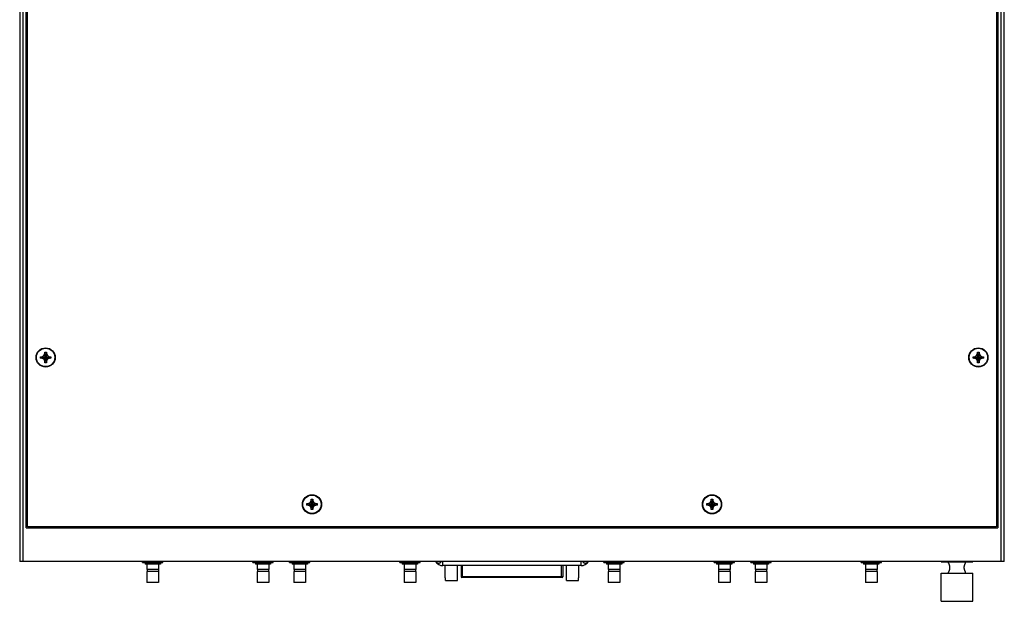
# Model space of a CAD drawing. Header units: inches. Extents: x 0 to 34, y 0 to 22.
# Tile 11 of 22: x 8 to 17, y 11.3 to 16.7. Entities that reach past the tile are written whole.
import ezdxf

# ---------------------------------------------------------------- set-up
doc = ezdxf.new("R2010")
doc.units = ezdxf.units.IN
doc.header["$LTSCALE"] = 1.87
doc.header["$MEASUREMENT"] = 0
doc.layers.get('0').update_dxf_attribs({"linetype": 'CONTINUOUS'})

msp = doc.modelspace()

# ---------------------------------------------------------------- linework, layer by layer
at = {"color": 7, "linetype": 'CONTINUOUS'}
for p, q in [((7.98766, 19.1733), (7.98766, 11.6733)), ((8.01766, 19.1733), (8.01766, 11.6733)), ((17.00266, 11.6733), (17.00266, 19.1733)), ((17.03266, 11.6733), (17.03266, 19.1733)), ((8.04766, 11.9808), (8.04766, 18.8658)), ((8.05891, 11.99205), (8.05891, 18.85455)), ((16.96141, 18.85455), (16.96141, 11.99205)), ((16.97266, 18.8658), (16.97266, 11.9808)), ((8.20888, 13.56521), (8.21903, 13.5828)), ((8.23253, 13.5003), (8.21903, 13.5963)), ((8.21903, 13.5828), (8.21903, 13.5963)), ((8.21903, 13.5003), (8.23253, 13.5963)), ((8.21903, 13.5963), (8.23253, 13.5963)), ((8.23253, 13.5138), (8.21903, 13.5828)), ((8.21903, 13.5138), (8.23253, 13.5828)), ((8.23253, 13.5963), (8.23253, 13.5828)), ((8.23253, 13.5828), (8.24269, 13.56521)), ((16.77763, 13.56521), (16.78778, 13.5828)), ((16.78778, 13.5963), (16.80128, 13.5963)), ((16.80128, 13.5003), (16.78778, 13.5963)), ((16.78778, 13.5828), (16.78778, 13.5963)), ((16.78778, 13.5003), (16.80128, 13.5963)), ((16.80128, 13.5138), (16.78778, 13.5828)), ((16.78778, 13.5138), (16.80128, 13.5828)), ((16.80128, 13.5963), (16.80128, 13.5828)), ((16.80128, 13.5828), (16.81144, 13.56521)), ((8.17778, 13.54155), (8.17778, 13.55505)), ((8.17778, 13.55505), (8.27378, 13.54155)), ((8.17778, 13.55505), (8.19128, 13.55505)), ((8.17778, 13.54155), (8.27378, 13.55505)), ((8.19128, 13.54155), (8.17778, 13.54155)), ((8.19128, 13.55505), (8.20888, 13.56521)), ((8.19128, 13.55505), (8.26028, 13.54155)), ((8.19128, 13.54155), (8.26028, 13.55505)), ((8.20888, 13.53139), (8.19128, 13.54155)), ((8.24269, 13.53139), (8.20888, 13.56521)), ((8.20888, 13.53139), (8.24269, 13.56521)), ((8.21903, 13.5138), (8.20888, 13.53139)), ((8.21903, 13.5003), (8.21903, 13.5138)), ((8.23253, 13.5003), (8.21903, 13.5003)), ((8.24269, 13.53139), (8.23253, 13.5138)), ((8.23253, 13.5138), (8.23253, 13.5003)), ((8.24269, 13.56521), (8.26028, 13.55505)), ((8.26028, 13.54155), (8.24269, 13.53139)), ((8.26028, 13.55505), (8.27378, 13.55505)), ((8.27378, 13.54155), (8.26028, 13.54155)), ((8.27378, 13.55505), (8.27378, 13.54155)), ((16.74653, 13.54155), (16.84253, 13.55505)), ((16.74653, 13.55505), (16.76003, 13.55505)), ((16.74653, 13.55505), (16.84253, 13.54155)), ((16.74653, 13.54155), (16.74653, 13.55505)), ((16.76003, 13.54155), (16.74653, 13.54155)), ((16.76003, 13.55505), (16.77763, 13.56521)), ((16.76003, 13.54155), (16.82903, 13.55505)), ((16.76003, 13.55505), (16.82903, 13.54155)), ((16.77763, 13.53139), (16.76003, 13.54155)), ((16.81144, 13.53139), (16.77763, 13.56521)), ((16.77763, 13.53139), (16.81144, 13.56521)), ((16.78778, 13.5138), (16.77763, 13.53139)), ((16.78778, 13.5003), (16.78778, 13.5138)), ((16.80128, 13.5003), (16.78778, 13.5003)), ((16.81144, 13.53139), (16.80128, 13.5138)), ((16.80128, 13.5138), (16.80128, 13.5003)), ((16.81144, 13.56521), (16.82903, 13.55505)), ((16.82903, 13.54155), (16.81144, 13.53139)), ((16.82903, 13.55505), (16.84253, 13.55505)), ((16.84253, 13.54155), (16.82903, 13.54155)), ((16.84253, 13.55505), (16.84253, 13.54155)), ((8.04766, 12.3633), (8.05891, 12.3633)), ((8.05891, 12.3558), (8.04766, 12.3558)), ((16.97266, 12.3633), (16.96141, 12.3633)), ((16.97266, 12.3558), (16.96141, 12.3558)), ((8.04766, 12.22643), (8.05891, 12.22643)), ((10.63816, 12.20505), (10.65575, 12.21521)), ((10.65575, 12.21521), (10.66591, 12.2328)), ((10.68957, 12.18139), (10.65575, 12.21521)), ((10.65575, 12.18139), (10.68957, 12.21521)), ((10.66591, 12.2463), (10.67941, 12.2463)), ((10.67941, 12.1503), (10.66591, 12.2463)), ((10.66591, 12.2328), (10.66591, 12.2463)), ((10.66591, 12.1503), (10.67941, 12.2463)), ((10.67941, 12.1638), (10.66591, 12.2328)), ((10.66591, 12.1638), (10.67941, 12.2328)), ((10.67941, 12.2463), (10.67941, 12.2328)), ((10.67941, 12.2328), (10.68957, 12.21521)), ((10.68957, 12.21521), (10.70716, 12.20505)), ((14.31316, 12.20505), (14.33075, 12.21521)), ((14.33075, 12.21521), (14.34091, 12.2328)), ((14.36457, 12.18139), (14.33075, 12.21521)), ((14.33075, 12.18139), (14.36457, 12.21521)), ((14.34091, 12.2463), (14.35441, 12.2463)), ((14.35441, 12.1503), (14.34091, 12.2463)), ((14.34091, 12.2328), (14.34091, 12.2463)), ((14.34091, 12.1503), (14.35441, 12.2463)), ((14.35441, 12.1638), (14.34091, 12.2328)), ((14.34091, 12.1638), (14.35441, 12.2328)), ((14.35441, 12.2463), (14.35441, 12.2328)), ((14.35441, 12.2328), (14.36457, 12.21521)), ((14.36457, 12.21521), (14.38216, 12.20505)), ((16.96141, 12.22643), (16.97266, 12.22643)), ((8.04766, 12.17018), (8.05891, 12.17018)), ((10.62466, 12.20505), (10.72066, 12.19155)), ((10.62466, 12.19155), (10.72066, 12.20505)), ((10.62466, 12.20505), (10.63816, 12.20505)), ((10.62466, 12.19155), (10.62466, 12.20505)), ((10.63816, 12.19155), (10.62466, 12.19155)), ((10.63816, 12.20505), (10.70716, 12.19155)), ((10.63816, 12.19155), (10.70716, 12.20505)), ((10.65575, 12.18139), (10.63816, 12.19155)), ((10.66591, 12.1638), (10.65575, 12.18139)), ((10.66591, 12.1503), (10.66591, 12.1638)), ((10.67941, 12.1503), (10.66591, 12.1503)), ((10.68957, 12.18139), (10.67941, 12.1638)), ((10.67941, 12.1638), (10.67941, 12.1503)), ((10.70716, 12.19155), (10.68957, 12.18139)), ((10.70716, 12.20505), (10.72066, 12.20505)), ((10.72066, 12.19155), (10.70716, 12.19155)), ((10.72066, 12.20505), (10.72066, 12.19155)), ((14.29966, 12.19155), (14.39566, 12.20505)), ((14.29966, 12.20505), (14.31316, 12.20505)), ((14.29966, 12.20505), (14.39566, 12.19155)), ((14.29966, 12.19155), (14.29966, 12.20505)), ((14.31316, 12.19155), (14.29966, 12.19155)), ((14.31316, 12.19155), (14.38216, 12.20505)), ((14.31316, 12.20505), (14.38216, 12.19155)), ((14.33075, 12.18139), (14.31316, 12.19155)), ((14.34091, 12.1638), (14.33075, 12.18139)), ((14.34091, 12.1503), (14.34091, 12.1638)), ((14.35441, 12.1503), (14.34091, 12.1503)), ((14.36457, 12.18139), (14.35441, 12.1638)), ((14.35441, 12.1638), (14.35441, 12.1503)), ((14.38216, 12.19155), (14.36457, 12.18139)), ((14.38216, 12.20505), (14.39566, 12.20505)), ((14.39566, 12.19155), (14.38216, 12.19155)), ((14.39566, 12.20505), (14.39566, 12.19155)), ((16.96141, 12.17018), (16.97266, 12.17018)), ((8.04766, 11.9808), (16.97266, 11.9808)), ((16.96141, 11.99205), (8.05891, 11.99205)), ((17.03266, 11.6733), (7.98766, 11.6733)), ((9.11641, 11.66398), (9.11641, 11.6733)), ((9.21016, 11.67236), (9.21016, 11.6733)), ((9.30391, 11.66398), (9.30391, 11.6733)), ((10.12891, 11.66398), (10.12891, 11.6733)), ((10.22266, 11.67236), (10.22266, 11.6733)), ((10.31641, 11.66398), (10.31641, 11.6733)), ((10.46641, 11.66398), (10.46641, 11.6733)), ((10.56016, 11.67236), (10.56016, 11.6733)), ((10.65391, 11.66398), (10.65391, 11.6733)), ((11.47891, 11.66398), (11.47891, 11.6733)), ((11.57266, 11.67236), (11.57266, 11.6733)), ((11.66641, 11.66398), (11.66641, 11.6733)), ((11.87603, 11.63468), (11.87603, 11.6733)), ((13.14428, 11.63468), (13.14428, 11.6733)), ((13.35391, 11.66398), (13.35391, 11.6733)), ((13.44766, 11.67236), (13.44766, 11.6733)), ((13.54141, 11.66398), (13.54141, 11.6733)), ((14.36641, 11.66398), (14.36641, 11.6733)), ((14.46016, 11.67236), (14.46016, 11.6733)), ((14.55391, 11.66398), (14.55391, 11.6733)), ((14.70391, 11.66398), (14.70391, 11.6733)), ((14.79766, 11.67236), (14.79766, 11.6733)), ((14.89141, 11.66398), (14.89141, 11.6733)), ((15.71641, 11.66398), (15.71641, 11.6733)), ((15.81016, 11.67236), (15.81016, 11.6733)), ((15.90391, 11.66398), (15.90391, 11.6733)), ((16.45291, 11.67105), (16.45291, 11.6733)), ((16.45291, 11.67105), (16.74241, 11.67105)), ((16.51891, 11.6583), (16.51891, 11.67105)), ((16.67641, 11.6583), (16.67641, 11.67105)), ((16.74241, 11.67105), (16.74241, 11.6733)), ((9.11716, 11.66355), (9.11641, 11.66398)), ((9.11716, 11.66355), (9.30316, 11.66355)), ((9.14003, 11.66355), (9.14003, 11.64708)), ((9.28028, 11.64708), (9.14003, 11.64708)), ((9.15616, 11.64708), (9.15616, 11.59892)), ((9.26416, 11.59892), (9.15616, 11.59892)), ((9.26416, 11.57958), (9.15616, 11.57958)), ((9.15616, 11.57958), (9.15616, 11.47833)), ((9.15841, 11.59892), (9.15841, 11.57958)), ((9.26191, 11.59892), (9.26191, 11.57958)), ((9.26416, 11.64708), (9.26416, 11.59892)), ((9.26416, 11.57958), (9.26416, 11.47833)), ((9.28028, 11.66355), (9.28028, 11.64708)), ((9.30316, 11.66355), (9.30391, 11.66398)), ((10.12966, 11.66355), (10.12891, 11.66398)), ((10.12966, 11.66355), (10.31566, 11.66355)), ((10.15253, 11.66355), (10.15253, 11.64708)), ((10.29278, 11.64708), (10.15253, 11.64708)), ((10.16866, 11.64708), (10.16866, 11.59892)), ((10.27666, 11.59892), (10.16866, 11.59892)), ((10.27666, 11.57958), (10.16866, 11.57958)), ((10.16866, 11.57958), (10.16866, 11.47833)), ((10.17091, 11.59892), (10.17091, 11.57958)), ((10.27441, 11.59892), (10.27441, 11.57958)), ((10.27666, 11.64708), (10.27666, 11.59892)), ((10.27666, 11.57958), (10.27666, 11.47833)), ((10.29278, 11.66355), (10.29278, 11.64708)), ((10.31566, 11.66355), (10.31641, 11.66398)), ((10.46716, 11.66355), (10.46641, 11.66398)), ((10.46716, 11.66355), (10.65316, 11.66355)), ((10.49003, 11.66355), (10.49003, 11.64708)), ((10.63028, 11.64708), (10.49003, 11.64708)), ((10.50616, 11.64708), (10.50616, 11.59892)), ((10.61416, 11.59892), (10.50616, 11.59892)), ((10.61416, 11.57958), (10.50616, 11.57958)), ((10.50616, 11.57958), (10.50616, 11.47833)), ((10.50841, 11.59892), (10.50841, 11.57958)), ((10.61191, 11.59892), (10.61191, 11.57958)), ((10.61416, 11.64708), (10.61416, 11.59892)), ((10.61416, 11.57958), (10.61416, 11.47833)), ((10.63028, 11.66355), (10.63028, 11.64708)), ((10.65316, 11.66355), (10.65391, 11.66398)), ((11.47966, 11.66355), (11.47891, 11.66398)), ((11.47966, 11.66355), (11.66566, 11.66355)), ((11.50253, 11.66355), (11.50253, 11.64708)), ((11.64278, 11.64708), (11.50253, 11.64708)), ((11.51866, 11.64708), (11.51866, 11.59892)), ((11.62666, 11.59892), (11.51866, 11.59892)), ((11.62666, 11.57958), (11.51866, 11.57958)), ((11.51866, 11.57958), (11.51866, 11.47833)), ((11.52091, 11.59892), (11.52091, 11.57958)), ((11.62441, 11.59892), (11.62441, 11.57958)), ((11.62666, 11.64708), (11.62666, 11.59892)), ((11.62666, 11.57958), (11.62666, 11.47833)), ((11.64278, 11.66355), (11.64278, 11.64708)), ((11.66566, 11.66355), (11.66641, 11.66398)), ((13.14428, 11.63468), (11.87603, 11.63468)), ((11.89746, 11.52159), (11.89746, 11.63468)), ((12.00967, 11.52159), (12.00967, 11.63468)), ((12.04215, 11.63468), (12.04215, 11.53204)), ((12.05691, 11.52613), (12.05691, 11.63468)), ((12.96341, 11.52613), (12.96341, 11.63468)), ((12.97817, 11.63468), (12.97817, 11.53204)), ((13.01065, 11.52159), (13.01065, 11.63468)), ((13.12285, 11.52159), (13.12285, 11.63468)), ((13.35466, 11.66355), (13.35391, 11.66398)), ((13.35466, 11.66355), (13.54066, 11.66355)), ((13.37753, 11.66355), (13.37753, 11.64708)), ((13.51778, 11.64708), (13.37753, 11.64708)), ((13.39366, 11.64708), (13.39366, 11.59892)), ((13.50166, 11.59892), (13.39366, 11.59892)), ((13.50166, 11.57958), (13.39366, 11.57958)), ((13.39366, 11.57958), (13.39366, 11.47833)), ((13.39591, 11.59892), (13.39591, 11.57958)), ((13.49941, 11.59892), (13.49941, 11.57958)), ((13.50166, 11.64708), (13.50166, 11.59892)), ((13.50166, 11.57958), (13.50166, 11.47833)), ((13.51778, 11.66355), (13.51778, 11.64708)), ((13.54066, 11.66355), (13.54141, 11.66398)), ((14.36716, 11.66355), (14.36641, 11.66398)), ((14.36716, 11.66355), (14.55316, 11.66355)), ((14.39003, 11.66355), (14.39003, 11.64708)), ((14.53028, 11.64708), (14.39003, 11.64708)), ((14.40616, 11.64708), (14.40616, 11.59892)), ((14.51416, 11.59892), (14.40616, 11.59892)), ((14.51416, 11.57958), (14.40616, 11.57958)), ((14.40616, 11.57958), (14.40616, 11.47833)), ((14.40841, 11.59892), (14.40841, 11.57958)), ((14.51191, 11.59892), (14.51191, 11.57958)), ((14.51416, 11.64708), (14.51416, 11.59892)), ((14.51416, 11.57958), (14.51416, 11.47833)), ((14.53028, 11.66355), (14.53028, 11.64708)), ((14.55316, 11.66355), (14.55391, 11.66398)), ((14.70466, 11.66355), (14.70391, 11.66398)), ((14.70466, 11.66355), (14.89066, 11.66355)), ((14.72753, 11.66355), (14.72753, 11.64708)), ((14.86778, 11.64708), (14.72753, 11.64708)), ((14.74366, 11.64708), (14.74366, 11.59892)), ((14.85166, 11.59892), (14.74366, 11.59892)), ((14.85166, 11.57958), (14.74366, 11.57958)), ((14.74366, 11.57958), (14.74366, 11.47833)), ((14.74591, 11.59892), (14.74591, 11.57958)), ((14.84941, 11.59892), (14.84941, 11.57958)), ((14.85166, 11.64708), (14.85166, 11.59892)), ((14.85166, 11.57958), (14.85166, 11.47833)), ((14.86778, 11.66355), (14.86778, 11.64708)), ((14.89066, 11.66355), (14.89141, 11.66398)), ((15.71716, 11.66355), (15.71641, 11.66398)), ((15.71716, 11.66355), (15.90316, 11.66355)), ((15.74003, 11.66355), (15.74003, 11.64708)), ((15.88028, 11.64708), (15.74003, 11.64708)), ((15.75616, 11.64708), (15.75616, 11.59892)), ((15.86416, 11.59892), (15.75616, 11.59892)), ((15.86416, 11.57958), (15.75616, 11.57958)), ((15.75616, 11.57958), (15.75616, 11.47833)), ((15.75841, 11.59892), (15.75841, 11.57958)), ((15.86191, 11.59892), (15.86191, 11.57958)), ((15.86416, 11.64708), (15.86416, 11.59892)), ((15.86416, 11.57958), (15.86416, 11.47833)), ((15.88028, 11.66355), (15.88028, 11.64708)), ((15.90316, 11.66355), (15.90391, 11.66398)), ((11.89746, 11.52159), (11.89829, 11.52159)), ((11.89829, 11.49649), (11.89829, 11.52159)), ((11.89829, 11.49649), (12.00884, 11.49649)), ((12.00884, 11.52159), (12.00967, 11.52159)), ((12.00884, 11.49649), (12.00884, 11.52159)), ((12.97817, 11.53204), (12.04215, 11.53204)), ((12.97226, 11.52613), (12.04805, 11.52613)), ((13.01065, 11.52159), (13.01148, 11.52159)), ((13.01148, 11.49649), (13.01148, 11.52159)), ((13.01148, 11.49649), (13.12203, 11.49649)), ((13.12203, 11.52159), (13.12285, 11.52159)), ((13.12203, 11.49649), (13.12203, 11.52159)), ((16.45291, 11.56455), (16.74241, 11.56455)), ((16.45291, 11.30655), (16.45291, 11.56455)), ((16.51891, 11.56455), (16.51891, 11.5758)), ((16.67641, 11.56455), (16.67641, 11.5758)), ((16.74241, 11.30655), (16.74241, 11.56455)), ((9.26416, 11.47833), (9.15616, 11.47833)), ((10.27666, 11.47833), (10.16866, 11.47833)), ((10.61416, 11.47833), (10.50616, 11.47833)), ((11.62666, 11.47833), (11.51866, 11.47833)), ((13.50166, 11.47833), (13.39366, 11.47833)), ((14.51416, 11.47833), (14.40616, 11.47833)), ((14.85166, 11.47833), (14.74366, 11.47833)), ((15.86416, 11.47833), (15.75616, 11.47833)), ((16.45291, 11.30655), (16.74241, 11.30655))]:
    msp.add_line(p, q, dxfattribs=at)
for centre, radius in [((8.22578, 13.5483), 0.08812), ((8.22578, 13.5483), 0.08438), ((16.79453, 13.5483), 0.08812), ((16.79453, 13.5483), 0.08438), ((10.67266, 12.1983), 0.08812), ((10.67266, 12.1983), 0.08438), ((14.34766, 12.1983), 0.08812), ((14.34766, 12.1983), 0.08438)]:
    msp.add_circle(centre, radius, dxfattribs=at)
for centre, radius, start, end in [((11.87603, 11.71343), 0.07875, 210.633109, 270), ((13.14428, 11.71343), 0.07875, 270, 329.36417), ((12.04805, 11.53204), 0.00591, 180, 270), ((12.97226, 11.53204), 0.00591, 270, 360)]:
    msp.add_arc(centre, radius, start, end, dxfattribs=at)
for points, knots in [([(9.11641, 11.67236), (9.11716, 11.67211), (9.11866, 11.67162), (9.1209, 11.67091), (9.12312, 11.67024), (9.12531, 11.66961), (9.12748, 11.66901), (9.12964, 11.66844), (9.13178, 11.66791), (9.13391, 11.66741), (9.13603, 11.66695), (9.13814, 11.66651), (9.14025, 11.66612), (9.14235, 11.66575), (9.14445, 11.66542), (9.14655, 11.66512), (9.14864, 11.66485), (9.15073, 11.66462), (9.15282, 11.66443), (9.15491, 11.66427), (9.15701, 11.66414), (9.1591, 11.66405), (9.16119, 11.664), (9.16328, 11.66398), (9.16538, 11.664), (9.16747, 11.66405), (9.16956, 11.66414), (9.17165, 11.66427), (9.17374, 11.66443), (9.17583, 11.66462), (9.17793, 11.66485), (9.18002, 11.66512), (9.18212, 11.66542), (9.18421, 11.66575), (9.18631, 11.66612), (9.18842, 11.66651), (9.19053, 11.66695), (9.19265, 11.66741), (9.19478, 11.66791), (9.19693, 11.66844), (9.19908, 11.66901), (9.20126, 11.66961), (9.20345, 11.67024), (9.20566, 11.67091), (9.2079, 11.67162), (9.2094, 11.67211), (9.21016, 11.67236)], [0, 0, 0, 0, 0.0249469, 0.0494891, 0.0736646, 0.0975107, 0.1210642, 0.1443581, 0.1674223, 0.190285, 0.2129713, 0.2355058, 0.2579086, 0.2802007, 0.3023981, 0.3245176, 0.3465724, 0.3685747, 0.3905358, 0.4124637, 0.4343681, 0.4562543, 0.4781301, 0.5, 0.5218699, 0.5437457, 0.5656319, 0.5875363, 0.6094642, 0.6314253, 0.6534276, 0.6754824, 0.6976019, 0.7197993, 0.7420914, 0.7644942, 0.7870287, 0.809715, 0.8325777, 0.8556419, 0.8789358, 0.9024893, 0.9263354, 0.9505109, 0.9750531, 1, 1, 1, 1]), ([(9.21016, 11.67236), (9.21091, 11.67211), (9.21241, 11.67162), (9.21465, 11.67091), (9.21687, 11.67024), (9.21906, 11.66961), (9.22123, 11.66901), (9.22339, 11.66844), (9.22553, 11.66791), (9.22766, 11.66741), (9.22978, 11.66695), (9.23189, 11.66651), (9.234, 11.66612), (9.2361, 11.66575), (9.2382, 11.66542), (9.2403, 11.66512), (9.24239, 11.66485), (9.24448, 11.66462), (9.24657, 11.66443), (9.24866, 11.66427), (9.25076, 11.66414), (9.25285, 11.66405), (9.25494, 11.664), (9.25703, 11.66398), (9.25913, 11.664), (9.26122, 11.66405), (9.26331, 11.66414), (9.2654, 11.66427), (9.26749, 11.66443), (9.26958, 11.66462), (9.27168, 11.66485), (9.27377, 11.66512), (9.27587, 11.66542), (9.27796, 11.66575), (9.28006, 11.66612), (9.28217, 11.66651), (9.28428, 11.66695), (9.2864, 11.66741), (9.28853, 11.66791), (9.29068, 11.66844), (9.29283, 11.66901), (9.29501, 11.66961), (9.2972, 11.67024), (9.29941, 11.67091), (9.30165, 11.67162), (9.30315, 11.67211), (9.30391, 11.67236)], [0, 0, 0, 0, 0.0249469, 0.0494891, 0.0736646, 0.0975107, 0.1210642, 0.1443581, 0.1674223, 0.190285, 0.2129713, 0.2355058, 0.2579086, 0.2802007, 0.3023981, 0.3245176, 0.3465724, 0.3685747, 0.3905358, 0.4124637, 0.4343681, 0.4562543, 0.4781301, 0.5, 0.5218699, 0.5437457, 0.5656319, 0.5875363, 0.6094642, 0.6314253, 0.6534276, 0.6754824, 0.6976019, 0.7197993, 0.7420914, 0.7644942, 0.7870287, 0.809715, 0.8325777, 0.8556419, 0.8789358, 0.9024893, 0.9263354, 0.9505109, 0.9750531, 1, 1, 1, 1]), ([(10.12891, 11.67236), (10.12966, 11.67211), (10.13116, 11.67162), (10.1334, 11.67091), (10.13562, 11.67024), (10.13781, 11.66961), (10.13998, 11.66901), (10.14214, 11.66844), (10.14428, 11.66791), (10.14641, 11.66741), (10.14853, 11.66695), (10.15064, 11.66651), (10.15275, 11.66612), (10.15485, 11.66575), (10.15695, 11.66542), (10.15905, 11.66512), (10.16114, 11.66485), (10.16323, 11.66462), (10.16532, 11.66443), (10.16741, 11.66427), (10.16951, 11.66414), (10.1716, 11.66405), (10.17369, 11.664), (10.17578, 11.66398), (10.17788, 11.664), (10.17997, 11.66405), (10.18206, 11.66414), (10.18415, 11.66427), (10.18624, 11.66443), (10.18833, 11.66462), (10.19043, 11.66485), (10.19252, 11.66512), (10.19462, 11.66542), (10.19671, 11.66575), (10.19881, 11.66612), (10.20092, 11.66651), (10.20303, 11.66695), (10.20515, 11.66741), (10.20728, 11.66791), (10.20943, 11.66844), (10.21158, 11.66901), (10.21376, 11.66961), (10.21595, 11.67024), (10.21816, 11.67091), (10.2204, 11.67162), (10.2219, 11.67211), (10.22266, 11.67236)], [0, 0, 0, 0, 0.0249469, 0.0494891, 0.0736646, 0.0975107, 0.1210642, 0.1443581, 0.1674223, 0.190285, 0.2129713, 0.2355058, 0.2579086, 0.2802007, 0.3023981, 0.3245176, 0.3465724, 0.3685747, 0.3905358, 0.4124637, 0.4343681, 0.4562543, 0.4781301, 0.5, 0.5218699, 0.5437457, 0.5656319, 0.5875363, 0.6094642, 0.6314253, 0.6534276, 0.6754824, 0.6976019, 0.7197993, 0.7420914, 0.7644942, 0.7870287, 0.809715, 0.8325777, 0.8556419, 0.8789358, 0.9024893, 0.9263354, 0.9505109, 0.9750531, 1, 1, 1, 1]), ([(10.22266, 11.67236), (10.22341, 11.67211), (10.22491, 11.67162), (10.22715, 11.67091), (10.22937, 11.67024), (10.23156, 11.66961), (10.23373, 11.66901), (10.23589, 11.66844), (10.23803, 11.66791), (10.24016, 11.66741), (10.24228, 11.66695), (10.24439, 11.66651), (10.2465, 11.66612), (10.2486, 11.66575), (10.2507, 11.66542), (10.2528, 11.66512), (10.25489, 11.66485), (10.25698, 11.66462), (10.25907, 11.66443), (10.26116, 11.66427), (10.26326, 11.66414), (10.26535, 11.66405), (10.26744, 11.664), (10.26953, 11.66398), (10.27163, 11.664), (10.27372, 11.66405), (10.27581, 11.66414), (10.2779, 11.66427), (10.27999, 11.66443), (10.28208, 11.66462), (10.28418, 11.66485), (10.28627, 11.66512), (10.28837, 11.66542), (10.29046, 11.66575), (10.29256, 11.66612), (10.29467, 11.66651), (10.29678, 11.66695), (10.2989, 11.66741), (10.30103, 11.66791), (10.30318, 11.66844), (10.30533, 11.66901), (10.30751, 11.66961), (10.3097, 11.67024), (10.31191, 11.67091), (10.31415, 11.67162), (10.31565, 11.67211), (10.31641, 11.67236)], [0, 0, 0, 0, 0.0249469, 0.0494891, 0.0736646, 0.0975107, 0.1210642, 0.1443581, 0.1674223, 0.190285, 0.2129713, 0.2355058, 0.2579086, 0.2802007, 0.3023981, 0.3245176, 0.3465724, 0.3685747, 0.3905358, 0.4124637, 0.4343681, 0.4562543, 0.4781301, 0.5, 0.5218699, 0.5437457, 0.5656319, 0.5875363, 0.6094642, 0.6314253, 0.6534276, 0.6754824, 0.6976019, 0.7197993, 0.7420914, 0.7644942, 0.7870287, 0.809715, 0.8325777, 0.8556419, 0.8789358, 0.9024893, 0.9263354, 0.9505109, 0.9750531, 1, 1, 1, 1]), ([(10.46641, 11.67236), (10.46716, 11.67211), (10.46866, 11.67162), (10.4709, 11.67091), (10.47312, 11.67024), (10.47531, 11.66961), (10.47748, 11.66901), (10.47964, 11.66844), (10.48178, 11.66791), (10.48391, 11.66741), (10.48603, 11.66695), (10.48814, 11.66651), (10.49025, 11.66612), (10.49235, 11.66575), (10.49445, 11.66542), (10.49655, 11.66512), (10.49864, 11.66485), (10.50073, 11.66462), (10.50282, 11.66443), (10.50491, 11.66427), (10.50701, 11.66414), (10.5091, 11.66405), (10.51119, 11.664), (10.51328, 11.66398), (10.51538, 11.664), (10.51747, 11.66405), (10.51956, 11.66414), (10.52165, 11.66427), (10.52374, 11.66443), (10.52583, 11.66462), (10.52793, 11.66485), (10.53002, 11.66512), (10.53212, 11.66542), (10.53421, 11.66575), (10.53631, 11.66612), (10.53842, 11.66651), (10.54053, 11.66695), (10.54265, 11.66741), (10.54478, 11.66791), (10.54693, 11.66844), (10.54908, 11.66901), (10.55126, 11.66961), (10.55345, 11.67024), (10.55566, 11.67091), (10.5579, 11.67162), (10.5594, 11.67211), (10.56016, 11.67236)], [0, 0, 0, 0, 0.0249469, 0.0494891, 0.0736646, 0.0975107, 0.1210642, 0.1443581, 0.1674223, 0.190285, 0.2129713, 0.2355058, 0.2579086, 0.2802007, 0.3023981, 0.3245176, 0.3465724, 0.3685747, 0.3905358, 0.4124637, 0.4343681, 0.4562543, 0.4781301, 0.5, 0.5218699, 0.5437457, 0.5656319, 0.5875363, 0.6094642, 0.6314253, 0.6534276, 0.6754824, 0.6976019, 0.7197993, 0.7420914, 0.7644942, 0.7870287, 0.809715, 0.8325777, 0.8556419, 0.8789358, 0.9024893, 0.9263354, 0.9505109, 0.9750531, 1, 1, 1, 1]), ([(10.56016, 11.67236), (10.56091, 11.67211), (10.56241, 11.67162), (10.56465, 11.67091), (10.56687, 11.67024), (10.56906, 11.66961), (10.57123, 11.66901), (10.57339, 11.66844), (10.57553, 11.66791), (10.57766, 11.66741), (10.57978, 11.66695), (10.58189, 11.66651), (10.584, 11.66612), (10.5861, 11.66575), (10.5882, 11.66542), (10.5903, 11.66512), (10.59239, 11.66485), (10.59448, 11.66462), (10.59657, 11.66443), (10.59866, 11.66427), (10.60076, 11.66414), (10.60285, 11.66405), (10.60494, 11.664), (10.60703, 11.66398), (10.60913, 11.664), (10.61122, 11.66405), (10.61331, 11.66414), (10.6154, 11.66427), (10.61749, 11.66443), (10.61958, 11.66462), (10.62168, 11.66485), (10.62377, 11.66512), (10.62587, 11.66542), (10.62796, 11.66575), (10.63006, 11.66612), (10.63217, 11.66651), (10.63428, 11.66695), (10.6364, 11.66741), (10.63853, 11.66791), (10.64068, 11.66844), (10.64283, 11.66901), (10.64501, 11.66961), (10.6472, 11.67024), (10.64941, 11.67091), (10.65165, 11.67162), (10.65315, 11.67211), (10.65391, 11.67236)], [0, 0, 0, 0, 0.0249469, 0.0494891, 0.0736646, 0.0975107, 0.1210642, 0.1443581, 0.1674223, 0.190285, 0.2129713, 0.2355058, 0.2579086, 0.2802007, 0.3023981, 0.3245176, 0.3465724, 0.3685747, 0.3905358, 0.4124637, 0.4343681, 0.4562543, 0.4781301, 0.5, 0.5218699, 0.5437457, 0.5656319, 0.5875363, 0.6094642, 0.6314253, 0.6534276, 0.6754824, 0.6976019, 0.7197993, 0.7420914, 0.7644942, 0.7870287, 0.809715, 0.8325777, 0.8556419, 0.8789358, 0.9024893, 0.9263354, 0.9505109, 0.9750531, 1, 1, 1, 1]), ([(11.47891, 11.67236), (11.47966, 11.67211), (11.48116, 11.67162), (11.4834, 11.67091), (11.48562, 11.67024), (11.48781, 11.66961), (11.48998, 11.66901), (11.49214, 11.66844), (11.49428, 11.66791), (11.49641, 11.66741), (11.49853, 11.66695), (11.50064, 11.66651), (11.50275, 11.66612), (11.50485, 11.66575), (11.50695, 11.66542), (11.50905, 11.66512), (11.51114, 11.66485), (11.51323, 11.66462), (11.51532, 11.66443), (11.51741, 11.66427), (11.51951, 11.66414), (11.5216, 11.66405), (11.52369, 11.664), (11.52578, 11.66398), (11.52788, 11.664), (11.52997, 11.66405), (11.53206, 11.66414), (11.53415, 11.66427), (11.53624, 11.66443), (11.53833, 11.66462), (11.54043, 11.66485), (11.54252, 11.66512), (11.54462, 11.66542), (11.54671, 11.66575), (11.54881, 11.66612), (11.55092, 11.66651), (11.55303, 11.66695), (11.55515, 11.66741), (11.55728, 11.66791), (11.55943, 11.66844), (11.56158, 11.66901), (11.56376, 11.66961), (11.56595, 11.67024), (11.56816, 11.67091), (11.5704, 11.67162), (11.5719, 11.67211), (11.57266, 11.67236)], [0, 0, 0, 0, 0.0249469, 0.0494891, 0.0736646, 0.0975107, 0.1210642, 0.1443581, 0.1674223, 0.190285, 0.2129713, 0.2355058, 0.2579086, 0.2802007, 0.3023981, 0.3245176, 0.3465724, 0.3685747, 0.3905358, 0.4124637, 0.4343681, 0.4562543, 0.4781301, 0.5, 0.5218699, 0.5437457, 0.5656319, 0.5875363, 0.6094642, 0.6314253, 0.6534276, 0.6754824, 0.6976019, 0.7197993, 0.7420914, 0.7644942, 0.7870287, 0.809715, 0.8325777, 0.8556419, 0.8789358, 0.9024893, 0.9263354, 0.9505109, 0.9750531, 1, 1, 1, 1]), ([(11.57266, 11.67236), (11.57341, 11.67211), (11.57491, 11.67162), (11.57715, 11.67091), (11.57937, 11.67024), (11.58156, 11.66961), (11.58373, 11.66901), (11.58589, 11.66844), (11.58803, 11.66791), (11.59016, 11.66741), (11.59228, 11.66695), (11.59439, 11.66651), (11.5965, 11.66612), (11.5986, 11.66575), (11.6007, 11.66542), (11.6028, 11.66512), (11.60489, 11.66485), (11.60698, 11.66462), (11.60907, 11.66443), (11.61116, 11.66427), (11.61326, 11.66414), (11.61535, 11.66405), (11.61744, 11.664), (11.61953, 11.66398), (11.62163, 11.664), (11.62372, 11.66405), (11.62581, 11.66414), (11.6279, 11.66427), (11.62999, 11.66443), (11.63208, 11.66462), (11.63418, 11.66485), (11.63627, 11.66512), (11.63837, 11.66542), (11.64046, 11.66575), (11.64256, 11.66612), (11.64467, 11.66651), (11.64678, 11.66695), (11.6489, 11.66741), (11.65103, 11.66791), (11.65318, 11.66844), (11.65533, 11.66901), (11.65751, 11.66961), (11.6597, 11.67024), (11.66191, 11.67091), (11.66415, 11.67162), (11.66565, 11.67211), (11.66641, 11.67236)], [0, 0, 0, 0, 0.0249469, 0.0494891, 0.0736646, 0.0975107, 0.1210642, 0.1443581, 0.1674223, 0.190285, 0.2129713, 0.2355058, 0.2579086, 0.2802007, 0.3023981, 0.3245176, 0.3465724, 0.3685747, 0.3905358, 0.4124637, 0.4343681, 0.4562543, 0.4781301, 0.5, 0.5218699, 0.5437457, 0.5656319, 0.5875363, 0.6094642, 0.6314253, 0.6534276, 0.6754824, 0.6976019, 0.7197993, 0.7420914, 0.7644942, 0.7870287, 0.809715, 0.8325777, 0.8556419, 0.8789358, 0.9024893, 0.9263354, 0.9505109, 0.9750531, 1, 1, 1, 1]), ([(11.80952, 11.6733), (11.8097, 11.67306), (11.81019, 11.67242), (11.81102, 11.6714), (11.81201, 11.67026), (11.81301, 11.66917), (11.81402, 11.66816), (11.81503, 11.6672), (11.81603, 11.66632), (11.81705, 11.66548), (11.81808, 11.66469), (11.81915, 11.66393), (11.82026, 11.6632), (11.82141, 11.66251), (11.82259, 11.66186), (11.8238, 11.66126), (11.82502, 11.66072), (11.82625, 11.66023), (11.82749, 11.6598), (11.82874, 11.65943), (11.82999, 11.65912), (11.83126, 11.65886), (11.83254, 11.65866), (11.83382, 11.65852), (11.83511, 11.65844), (11.8364, 11.65843), (11.8377, 11.65847), (11.83899, 11.65857), (11.84028, 11.65873), (11.84156, 11.65895), (11.84284, 11.65923), (11.84412, 11.65957), (11.84538, 11.65996), (11.84663, 11.66042), (11.84787, 11.66093), (11.8491, 11.6615), (11.85032, 11.66212), (11.85152, 11.6628), (11.8527, 11.66354), (11.85387, 11.66432), (11.85502, 11.66517), (11.85615, 11.66607), (11.85727, 11.66702), (11.85836, 11.66802), (11.85943, 11.66907), (11.86047, 11.67017), (11.86149, 11.67132), (11.86236, 11.67237), (11.86289, 11.67303), (11.86309, 11.6733)], [0, 0, 0, 0, 0.014123, 0.0382717, 0.0620279, 0.0852826, 0.1079091, 0.1297436, 0.1507816, 0.1713129, 0.1916737, 0.2122386, 0.2332592, 0.2545303, 0.2757887, 0.296947, 0.3179643, 0.3388034, 0.3594495, 0.379934, 0.4003142, 0.420646, 0.4409684, 0.4612916, 0.4816206, 0.5019618, 0.5223251, 0.5427271, 0.5631844, 0.5837131, 0.6043292, 0.6250494, 0.6458894, 0.6668639, 0.6879892, 0.7092853, 0.7307719, 0.7524693, 0.7743951, 0.7965737, 0.8190251, 0.8417684, 0.8648109, 0.8881481, 0.9117711, 0.9356666, 0.9598237, 0.9842336, 1, 1, 1, 1]), ([(13.15723, 11.6733), (13.15743, 11.67303), (13.15796, 11.67237), (13.15883, 11.67132), (13.15985, 11.67017), (13.16089, 11.66907), (13.16196, 11.66802), (13.16306, 11.66701), (13.16417, 11.66606), (13.1653, 11.66516), (13.16645, 11.66432), (13.16762, 11.66353), (13.1688, 11.6628), (13.17, 11.66212), (13.17121, 11.6615), (13.17244, 11.66093), (13.17368, 11.66042), (13.17494, 11.65996), (13.1762, 11.65957), (13.17747, 11.65923), (13.17875, 11.65895), (13.18004, 11.65873), (13.18133, 11.65857), (13.18262, 11.65847), (13.18392, 11.65843), (13.18521, 11.65844), (13.1865, 11.65852), (13.18778, 11.65866), (13.18906, 11.65886), (13.19032, 11.65912), (13.19158, 11.65943), (13.19283, 11.6598), (13.19407, 11.66023), (13.1953, 11.66072), (13.19652, 11.66126), (13.19773, 11.66186), (13.19891, 11.66251), (13.20006, 11.6632), (13.20117, 11.66393), (13.20224, 11.66469), (13.20327, 11.66548), (13.20428, 11.66632), (13.20529, 11.6672), (13.2063, 11.66816), (13.20731, 11.66918), (13.20831, 11.67026), (13.2093, 11.6714), (13.21013, 11.67242), (13.21062, 11.67306), (13.2108, 11.6733)], [0, 0, 0, 0, 0.0157323, 0.0401635, 0.0643488, 0.0882736, 0.1119219, 0.1352763, 0.1583241, 0.1810579, 0.2034881, 0.2256419, 0.2475483, 0.2692362, 0.290726, 0.3120314, 0.3331665, 0.3541462, 0.3749865, 0.3957043, 0.4163174, 0.4368448, 0.4573025, 0.4777061, 0.4980716, 0.518415, 0.5387458, 0.5590701, 0.5793927, 0.5997236, 0.6201025, 0.6405865, 0.661234, 0.6820775, 0.7031013, 0.7242669, 0.7455324, 0.7668075, 0.7878211, 0.8083608, 0.8286858, 0.8491839, 0.8702113, 0.8920777, 0.9147641, 0.9380696, 0.9618545, 0.9860128, 1, 1, 1, 1]), ([(13.35391, 11.67236), (13.35466, 11.67211), (13.35616, 11.67162), (13.3584, 11.67091), (13.36062, 11.67024), (13.36281, 11.66961), (13.36498, 11.66901), (13.36714, 11.66844), (13.36928, 11.66791), (13.37141, 11.66741), (13.37353, 11.66695), (13.37564, 11.66651), (13.37775, 11.66612), (13.37985, 11.66575), (13.38195, 11.66542), (13.38405, 11.66512), (13.38614, 11.66485), (13.38823, 11.66462), (13.39032, 11.66443), (13.39241, 11.66427), (13.39451, 11.66414), (13.3966, 11.66405), (13.39869, 11.664), (13.40078, 11.66398), (13.40288, 11.664), (13.40497, 11.66405), (13.40706, 11.66414), (13.40915, 11.66427), (13.41124, 11.66443), (13.41333, 11.66462), (13.41543, 11.66485), (13.41752, 11.66512), (13.41962, 11.66542), (13.42171, 11.66575), (13.42381, 11.66612), (13.42592, 11.66651), (13.42803, 11.66695), (13.43015, 11.66741), (13.43228, 11.66791), (13.43443, 11.66844), (13.43658, 11.66901), (13.43876, 11.66961), (13.44095, 11.67024), (13.44316, 11.67091), (13.4454, 11.67162), (13.4469, 11.67211), (13.44766, 11.67236)], [0, 0, 0, 0, 0.0249469, 0.0494891, 0.0736646, 0.0975107, 0.1210642, 0.1443581, 0.1674223, 0.190285, 0.2129713, 0.2355058, 0.2579086, 0.2802007, 0.3023981, 0.3245176, 0.3465724, 0.3685747, 0.3905358, 0.4124637, 0.4343681, 0.4562543, 0.4781301, 0.5, 0.5218699, 0.5437457, 0.5656319, 0.5875363, 0.6094642, 0.6314253, 0.6534276, 0.6754824, 0.6976019, 0.7197993, 0.7420914, 0.7644942, 0.7870287, 0.809715, 0.8325777, 0.8556419, 0.8789358, 0.9024893, 0.9263354, 0.9505109, 0.9750531, 1, 1, 1, 1]), ([(13.44766, 11.67236), (13.44841, 11.67211), (13.44991, 11.67162), (13.45215, 11.67091), (13.45437, 11.67024), (13.45656, 11.66961), (13.45873, 11.66901), (13.46089, 11.66844), (13.46303, 11.66791), (13.46516, 11.66741), (13.46728, 11.66695), (13.46939, 11.66651), (13.4715, 11.66612), (13.4736, 11.66575), (13.4757, 11.66542), (13.4778, 11.66512), (13.47989, 11.66485), (13.48198, 11.66462), (13.48407, 11.66443), (13.48616, 11.66427), (13.48826, 11.66414), (13.49035, 11.66405), (13.49244, 11.664), (13.49453, 11.66398), (13.49663, 11.664), (13.49872, 11.66405), (13.50081, 11.66414), (13.5029, 11.66427), (13.50499, 11.66443), (13.50708, 11.66462), (13.50918, 11.66485), (13.51127, 11.66512), (13.51337, 11.66542), (13.51546, 11.66575), (13.51756, 11.66612), (13.51967, 11.66651), (13.52178, 11.66695), (13.5239, 11.66741), (13.52603, 11.66791), (13.52818, 11.66844), (13.53033, 11.66901), (13.53251, 11.66961), (13.5347, 11.67024), (13.53691, 11.67091), (13.53915, 11.67162), (13.54065, 11.67211), (13.54141, 11.67236)], [0, 0, 0, 0, 0.0249469, 0.0494891, 0.0736646, 0.0975107, 0.1210642, 0.1443581, 0.1674223, 0.190285, 0.2129713, 0.2355058, 0.2579086, 0.2802007, 0.3023981, 0.3245176, 0.3465724, 0.3685747, 0.3905358, 0.4124637, 0.4343681, 0.4562543, 0.4781301, 0.5, 0.5218699, 0.5437457, 0.5656319, 0.5875363, 0.6094642, 0.6314253, 0.6534276, 0.6754824, 0.6976019, 0.7197993, 0.7420914, 0.7644942, 0.7870287, 0.809715, 0.8325777, 0.8556419, 0.8789358, 0.9024893, 0.9263354, 0.9505109, 0.9750531, 1, 1, 1, 1]), ([(14.36641, 11.67236), (14.36716, 11.67211), (14.36866, 11.67162), (14.3709, 11.67091), (14.37312, 11.67024), (14.37531, 11.66961), (14.37748, 11.66901), (14.37964, 11.66844), (14.38178, 11.66791), (14.38391, 11.66741), (14.38603, 11.66695), (14.38814, 11.66651), (14.39025, 11.66612), (14.39235, 11.66575), (14.39445, 11.66542), (14.39655, 11.66512), (14.39864, 11.66485), (14.40073, 11.66462), (14.40282, 11.66443), (14.40491, 11.66427), (14.40701, 11.66414), (14.4091, 11.66405), (14.41119, 11.664), (14.41328, 11.66398), (14.41538, 11.664), (14.41747, 11.66405), (14.41956, 11.66414), (14.42165, 11.66427), (14.42374, 11.66443), (14.42583, 11.66462), (14.42793, 11.66485), (14.43002, 11.66512), (14.43212, 11.66542), (14.43421, 11.66575), (14.43631, 11.66612), (14.43842, 11.66651), (14.44053, 11.66695), (14.44265, 11.66741), (14.44478, 11.66791), (14.44693, 11.66844), (14.44908, 11.66901), (14.45126, 11.66961), (14.45345, 11.67024), (14.45566, 11.67091), (14.4579, 11.67162), (14.4594, 11.67211), (14.46016, 11.67236)], [0, 0, 0, 0, 0.0249469, 0.0494891, 0.0736646, 0.0975107, 0.1210642, 0.1443581, 0.1674223, 0.190285, 0.2129713, 0.2355058, 0.2579086, 0.2802007, 0.3023981, 0.3245176, 0.3465724, 0.3685747, 0.3905358, 0.4124637, 0.4343681, 0.4562543, 0.4781301, 0.5, 0.5218699, 0.5437457, 0.5656319, 0.5875363, 0.6094642, 0.6314253, 0.6534276, 0.6754824, 0.6976019, 0.7197993, 0.7420914, 0.7644942, 0.7870287, 0.809715, 0.8325777, 0.8556419, 0.8789358, 0.9024893, 0.9263354, 0.9505109, 0.9750531, 1, 1, 1, 1]), ([(14.46016, 11.67236), (14.46091, 11.67211), (14.46241, 11.67162), (14.46465, 11.67091), (14.46687, 11.67024), (14.46906, 11.66961), (14.47123, 11.66901), (14.47339, 11.66844), (14.47553, 11.66791), (14.47766, 11.66741), (14.47978, 11.66695), (14.48189, 11.66651), (14.484, 11.66612), (14.4861, 11.66575), (14.4882, 11.66542), (14.4903, 11.66512), (14.49239, 11.66485), (14.49448, 11.66462), (14.49657, 11.66443), (14.49866, 11.66427), (14.50076, 11.66414), (14.50285, 11.66405), (14.50494, 11.664), (14.50703, 11.66398), (14.50913, 11.664), (14.51122, 11.66405), (14.51331, 11.66414), (14.5154, 11.66427), (14.51749, 11.66443), (14.51958, 11.66462), (14.52168, 11.66485), (14.52377, 11.66512), (14.52587, 11.66542), (14.52796, 11.66575), (14.53006, 11.66612), (14.53217, 11.66651), (14.53428, 11.66695), (14.5364, 11.66741), (14.53853, 11.66791), (14.54068, 11.66844), (14.54283, 11.66901), (14.54501, 11.66961), (14.5472, 11.67024), (14.54941, 11.67091), (14.55165, 11.67162), (14.55315, 11.67211), (14.55391, 11.67236)], [0, 0, 0, 0, 0.0249469, 0.0494891, 0.0736646, 0.0975107, 0.1210642, 0.1443581, 0.1674223, 0.190285, 0.2129713, 0.2355058, 0.2579086, 0.2802007, 0.3023981, 0.3245176, 0.3465724, 0.3685747, 0.3905358, 0.4124637, 0.4343681, 0.4562543, 0.4781301, 0.5, 0.5218699, 0.5437457, 0.5656319, 0.5875363, 0.6094642, 0.6314253, 0.6534276, 0.6754824, 0.6976019, 0.7197993, 0.7420914, 0.7644942, 0.7870287, 0.809715, 0.8325777, 0.8556419, 0.8789358, 0.9024893, 0.9263354, 0.9505109, 0.9750531, 1, 1, 1, 1]), ([(14.70391, 11.67236), (14.70466, 11.67211), (14.70616, 11.67162), (14.7084, 11.67091), (14.71062, 11.67024), (14.71281, 11.66961), (14.71498, 11.66901), (14.71714, 11.66844), (14.71928, 11.66791), (14.72141, 11.66741), (14.72353, 11.66695), (14.72564, 11.66651), (14.72775, 11.66612), (14.72985, 11.66575), (14.73195, 11.66542), (14.73405, 11.66512), (14.73614, 11.66485), (14.73823, 11.66462), (14.74032, 11.66443), (14.74241, 11.66427), (14.74451, 11.66414), (14.7466, 11.66405), (14.74869, 11.664), (14.75078, 11.66398), (14.75288, 11.664), (14.75497, 11.66405), (14.75706, 11.66414), (14.75915, 11.66427), (14.76124, 11.66443), (14.76333, 11.66462), (14.76543, 11.66485), (14.76752, 11.66512), (14.76962, 11.66542), (14.77171, 11.66575), (14.77381, 11.66612), (14.77592, 11.66651), (14.77803, 11.66695), (14.78015, 11.66741), (14.78228, 11.66791), (14.78443, 11.66844), (14.78658, 11.66901), (14.78876, 11.66961), (14.79095, 11.67024), (14.79316, 11.67091), (14.7954, 11.67162), (14.7969, 11.67211), (14.79766, 11.67236)], [0, 0, 0, 0, 0.0249469, 0.0494891, 0.0736646, 0.0975107, 0.1210642, 0.1443581, 0.1674223, 0.190285, 0.2129713, 0.2355058, 0.2579086, 0.2802007, 0.3023981, 0.3245176, 0.3465724, 0.3685747, 0.3905358, 0.4124637, 0.4343681, 0.4562543, 0.4781301, 0.5, 0.5218699, 0.5437457, 0.5656319, 0.5875363, 0.6094642, 0.6314253, 0.6534276, 0.6754824, 0.6976019, 0.7197993, 0.7420914, 0.7644942, 0.7870287, 0.809715, 0.8325777, 0.8556419, 0.8789358, 0.9024893, 0.9263354, 0.9505109, 0.9750531, 1, 1, 1, 1]), ([(14.79766, 11.67236), (14.79841, 11.67211), (14.79991, 11.67162), (14.80215, 11.67091), (14.80437, 11.67024), (14.80656, 11.66961), (14.80873, 11.66901), (14.81089, 11.66844), (14.81303, 11.66791), (14.81516, 11.66741), (14.81728, 11.66695), (14.81939, 11.66651), (14.8215, 11.66612), (14.8236, 11.66575), (14.8257, 11.66542), (14.8278, 11.66512), (14.82989, 11.66485), (14.83198, 11.66462), (14.83407, 11.66443), (14.83616, 11.66427), (14.83826, 11.66414), (14.84035, 11.66405), (14.84244, 11.664), (14.84453, 11.66398), (14.84663, 11.664), (14.84872, 11.66405), (14.85081, 11.66414), (14.8529, 11.66427), (14.85499, 11.66443), (14.85708, 11.66462), (14.85918, 11.66485), (14.86127, 11.66512), (14.86337, 11.66542), (14.86546, 11.66575), (14.86756, 11.66612), (14.86967, 11.66651), (14.87178, 11.66695), (14.8739, 11.66741), (14.87603, 11.66791), (14.87818, 11.66844), (14.88033, 11.66901), (14.88251, 11.66961), (14.8847, 11.67024), (14.88691, 11.67091), (14.88915, 11.67162), (14.89065, 11.67211), (14.89141, 11.67236)], [0, 0, 0, 0, 0.0249469, 0.0494891, 0.0736646, 0.0975107, 0.1210642, 0.1443581, 0.1674223, 0.190285, 0.2129713, 0.2355058, 0.2579086, 0.2802007, 0.3023981, 0.3245176, 0.3465724, 0.3685747, 0.3905358, 0.4124637, 0.4343681, 0.4562543, 0.4781301, 0.5, 0.5218699, 0.5437457, 0.5656319, 0.5875363, 0.6094642, 0.6314253, 0.6534276, 0.6754824, 0.6976019, 0.7197993, 0.7420914, 0.7644942, 0.7870287, 0.809715, 0.8325777, 0.8556419, 0.8789358, 0.9024893, 0.9263354, 0.9505109, 0.9750531, 1, 1, 1, 1]), ([(15.71641, 11.67236), (15.71716, 11.67211), (15.71866, 11.67162), (15.7209, 11.67091), (15.72312, 11.67024), (15.72531, 11.66961), (15.72748, 11.66901), (15.72964, 11.66844), (15.73178, 11.66791), (15.73391, 11.66741), (15.73603, 11.66695), (15.73814, 11.66651), (15.74025, 11.66612), (15.74235, 11.66575), (15.74445, 11.66542), (15.74655, 11.66512), (15.74864, 11.66485), (15.75073, 11.66462), (15.75282, 11.66443), (15.75491, 11.66427), (15.75701, 11.66414), (15.7591, 11.66405), (15.76119, 11.664), (15.76328, 11.66398), (15.76538, 11.664), (15.76747, 11.66405), (15.76956, 11.66414), (15.77165, 11.66427), (15.77374, 11.66443), (15.77583, 11.66462), (15.77793, 11.66485), (15.78002, 11.66512), (15.78212, 11.66542), (15.78421, 11.66575), (15.78631, 11.66612), (15.78842, 11.66651), (15.79053, 11.66695), (15.79265, 11.66741), (15.79478, 11.66791), (15.79693, 11.66844), (15.79908, 11.66901), (15.80126, 11.66961), (15.80345, 11.67024), (15.80566, 11.67091), (15.8079, 11.67162), (15.8094, 11.67211), (15.81016, 11.67236)], [0, 0, 0, 0, 0.0249469, 0.0494891, 0.0736646, 0.0975107, 0.1210642, 0.1443581, 0.1674223, 0.190285, 0.2129713, 0.2355058, 0.2579086, 0.2802007, 0.3023981, 0.3245176, 0.3465724, 0.3685747, 0.3905358, 0.4124637, 0.4343681, 0.4562543, 0.4781301, 0.5, 0.5218699, 0.5437457, 0.5656319, 0.5875363, 0.6094642, 0.6314253, 0.6534276, 0.6754824, 0.6976019, 0.7197993, 0.7420914, 0.7644942, 0.7870287, 0.809715, 0.8325777, 0.8556419, 0.8789358, 0.9024893, 0.9263354, 0.9505109, 0.9750531, 1, 1, 1, 1]), ([(15.81016, 11.67236), (15.81091, 11.67211), (15.81241, 11.67162), (15.81465, 11.67091), (15.81687, 11.67024), (15.81906, 11.66961), (15.82123, 11.66901), (15.82339, 11.66844), (15.82553, 11.66791), (15.82766, 11.66741), (15.82978, 11.66695), (15.83189, 11.66651), (15.834, 11.66612), (15.8361, 11.66575), (15.8382, 11.66542), (15.8403, 11.66512), (15.84239, 11.66485), (15.84448, 11.66462), (15.84657, 11.66443), (15.84866, 11.66427), (15.85076, 11.66414), (15.85285, 11.66405), (15.85494, 11.664), (15.85703, 11.66398), (15.85913, 11.664), (15.86122, 11.66405), (15.86331, 11.66414), (15.8654, 11.66427), (15.86749, 11.66443), (15.86958, 11.66462), (15.87168, 11.66485), (15.87377, 11.66512), (15.87587, 11.66542), (15.87796, 11.66575), (15.88006, 11.66612), (15.88217, 11.66651), (15.88428, 11.66695), (15.8864, 11.66741), (15.88853, 11.66791), (15.89068, 11.66844), (15.89283, 11.66901), (15.89501, 11.66961), (15.8972, 11.67024), (15.89941, 11.67091), (15.90165, 11.67162), (15.90315, 11.67211), (15.90391, 11.67236)], [0, 0, 0, 0, 0.0249469, 0.0494891, 0.0736646, 0.0975107, 0.1210642, 0.1443581, 0.1674223, 0.190285, 0.2129713, 0.2355058, 0.2579086, 0.2802007, 0.3023981, 0.3245176, 0.3465724, 0.3685747, 0.3905358, 0.4124637, 0.4343681, 0.4562543, 0.4781301, 0.5, 0.5218699, 0.5437457, 0.5656319, 0.5875363, 0.6094642, 0.6314253, 0.6534276, 0.6754824, 0.6976019, 0.7197993, 0.7420914, 0.7644942, 0.7870287, 0.809715, 0.8325777, 0.8556419, 0.8789358, 0.9024893, 0.9263354, 0.9505109, 0.9750531, 1, 1, 1, 1]), ([(16.51891, 11.6583), (16.51891, 11.65829), (16.51893, 11.65827), (16.51896, 11.6582), (16.51902, 11.65809), (16.5191, 11.65794), (16.5192, 11.65775), (16.51932, 11.65751), (16.51947, 11.65723), (16.51963, 11.6569), (16.51982, 11.65653), (16.52003, 11.65611), (16.52027, 11.65564), (16.52052, 11.65513), (16.52079, 11.65458), (16.52109, 11.65397), (16.5214, 11.65332), (16.52173, 11.65262), (16.52208, 11.65187), (16.52244, 11.65107), (16.52282, 11.65023), (16.52321, 11.64934), (16.52361, 11.64841), (16.52402, 11.64743), (16.52444, 11.64641), (16.52485, 11.64535), (16.52527, 11.64425), (16.52569, 11.64312), (16.5261, 11.64196), (16.52651, 11.64078), (16.5269, 11.63956), (16.52729, 11.63833), (16.52765, 11.63708), (16.528, 11.63582), (16.52834, 11.63454), (16.52865, 11.63326), (16.52894, 11.63197), (16.52921, 11.63067), (16.52946, 11.62937), (16.52968, 11.62807), (16.52988, 11.62677), (16.53005, 11.62548), (16.5302, 11.62418), (16.53033, 11.62288), (16.53043, 11.62158), (16.5305, 11.62029), (16.53055, 11.61899), (16.53058, 11.6177), (16.53058, 11.6164), (16.53055, 11.61511), (16.5305, 11.61382), (16.53043, 11.61252), (16.53033, 11.61122), (16.5302, 11.60993), (16.53005, 11.60863), (16.52988, 11.60733), (16.52968, 11.60603), (16.52946, 11.60473), (16.52921, 11.60343), (16.52894, 11.60214), (16.52865, 11.60085), (16.52834, 11.59956), (16.528, 11.59829), (16.52765, 11.59702), (16.52729, 11.59577), (16.5269, 11.59454), (16.52651, 11.59333), (16.5261, 11.59214), (16.52569, 11.59098), (16.52527, 11.58985), (16.52485, 11.58875), (16.52444, 11.58769), (16.52402, 11.58668), (16.52361, 11.5857), (16.52321, 11.58476), (16.52282, 11.58387), (16.52244, 11.58303), (16.52208, 11.58224), (16.52173, 11.58149), (16.5214, 11.58079), (16.52109, 11.58013), (16.52079, 11.57953), (16.52052, 11.57897), (16.52027, 11.57846), (16.52003, 11.57799), (16.51982, 11.57758), (16.51963, 11.5772), (16.51947, 11.57688), (16.51932, 11.57659), (16.5192, 11.57636), (16.5191, 11.57616), (16.51902, 11.57601), (16.51896, 11.5759), (16.51893, 11.57584), (16.51891, 11.57581), (16.51891, 11.5758)], [0, 0, 0, 0, 0.0002799, 0.0011203, 0.0025217, 0.0044862, 0.007017, 0.0101153, 0.0137859, 0.0180335, 0.0228592, 0.0282683, 0.0342659, 0.0408512, 0.0480289, 0.0558009, 0.0641619, 0.0731137, 0.0826496, 0.0927571, 0.1034306, 0.1146498, 0.1263937, 0.1386426, 0.1513604, 0.1645187, 0.1780796, 0.1919965, 0.2062347, 0.2207438, 0.2354776, 0.2503998, 0.2654599, 0.2806242, 0.295861, 0.3111309, 0.3264173, 0.3416995, 0.3569524, 0.3721751, 0.3873596, 0.4024928, 0.4175844, 0.432638, 0.4476482, 0.4626264, 0.4775881, 0.4925322, 0.5074658, 0.522412, 0.5373721, 0.5523478, 0.5673611, 0.582414, 0.5975021, 0.6126386, 0.6278231, 0.6430427, 0.6582985, 0.6735807, 0.6888644, 0.704137, 0.7193735, 0.7345356, 0.7495982, 0.7645196, 0.7792525, 0.793763, 0.8079998, 0.8219171, 0.8354783, 0.8486351, 0.8613542, 0.873603, 0.8853463, 0.8965664, 0.9072395, 0.9173473, 0.9268837, 0.935835, 0.9441967, 0.951969, 0.9591464, 0.9657324, 0.9717304, 0.9771393, 0.9819655, 0.9862134, 0.989884, 0.9929826, 0.9955135, 0.9974781, 0.9988797, 0.9997201, 1, 1, 1, 1]), ([(16.67641, 11.5758), (16.6764, 11.57581), (16.67639, 11.57584), (16.67636, 11.5759), (16.6763, 11.57601), (16.67622, 11.57616), (16.67612, 11.57636), (16.676, 11.57659), (16.67585, 11.57688), (16.67568, 11.5772), (16.67549, 11.57758), (16.67528, 11.57799), (16.67505, 11.57846), (16.6748, 11.57897), (16.67452, 11.57953), (16.67423, 11.58013), (16.67391, 11.58079), (16.67358, 11.58149), (16.67324, 11.58224), (16.67287, 11.58303), (16.67249, 11.58387), (16.6721, 11.58476), (16.6717, 11.5857), (16.6713, 11.58668), (16.67088, 11.58769), (16.67046, 11.58875), (16.67004, 11.58985), (16.66963, 11.59098), (16.66921, 11.59214), (16.66881, 11.59333), (16.66841, 11.59454), (16.66803, 11.59577), (16.66766, 11.59702), (16.66731, 11.59829), (16.66698, 11.59956), (16.66667, 11.60085), (16.66637, 11.60214), (16.6661, 11.60343), (16.66586, 11.60473), (16.66564, 11.60603), (16.66544, 11.60733), (16.66526, 11.60863), (16.66511, 11.60993), (16.66499, 11.61122), (16.66489, 11.61252), (16.66481, 11.61382), (16.66476, 11.61511), (16.66474, 11.6164), (16.66474, 11.6177), (16.66476, 11.61899), (16.66481, 11.62029), (16.66489, 11.62158), (16.66499, 11.62288), (16.66511, 11.62418), (16.66526, 11.62548), (16.66544, 11.62677), (16.66564, 11.62807), (16.66586, 11.62937), (16.6661, 11.63067), (16.66637, 11.63197), (16.66667, 11.63326), (16.66698, 11.63454), (16.66731, 11.63582), (16.66766, 11.63708), (16.66803, 11.63833), (16.66841, 11.63956), (16.66881, 11.64078), (16.66921, 11.64196), (16.66963, 11.64312), (16.67004, 11.64425), (16.67046, 11.64535), (16.67088, 11.64641), (16.6713, 11.64743), (16.6717, 11.64841), (16.6721, 11.64934), (16.67249, 11.65023), (16.67287, 11.65107), (16.67324, 11.65187), (16.67358, 11.65262), (16.67391, 11.65332), (16.67423, 11.65397), (16.67452, 11.65458), (16.6748, 11.65513), (16.67505, 11.65564), (16.67528, 11.65611), (16.67549, 11.65653), (16.67568, 11.6569), (16.67585, 11.65723), (16.676, 11.65751), (16.67612, 11.65775), (16.67622, 11.65794), (16.6763, 11.65809), (16.67636, 11.6582), (16.67639, 11.65827), (16.6764, 11.65829), (16.67641, 11.6583)], [0, 0, 0, 0, 0.0002799, 0.0011203, 0.0025219, 0.0044864, 0.0070173, 0.0101159, 0.0137865, 0.0180343, 0.0228605, 0.0282695, 0.0342674, 0.0408534, 0.0480308, 0.0558031, 0.0641647, 0.073116, 0.0826524, 0.0927601, 0.1034333, 0.1146533, 0.1263966, 0.1386454, 0.1513644, 0.1645212, 0.1780824, 0.1919996, 0.2062366, 0.2207469, 0.2354799, 0.2504013, 0.2654637, 0.2806259, 0.2958625, 0.3111349, 0.3264187, 0.3417009, 0.3569566, 0.3721763, 0.3873608, 0.4024972, 0.4175854, 0.4326385, 0.4476518, 0.4626276, 0.4775878, 0.4925342, 0.5074678, 0.5224121, 0.5373739, 0.5523522, 0.5673624, 0.582416, 0.5975078, 0.612641, 0.6278255, 0.6430483, 0.6583011, 0.6735832, 0.6888698, 0.7041396, 0.7193764, 0.7345408, 0.7496008, 0.7645229, 0.7792568, 0.7937657, 0.808004, 0.821921, 0.8354818, 0.8486402, 0.8613578, 0.8736068, 0.8853506, 0.8965697, 0.9072433, 0.9173508, 0.9268866, 0.9358384, 0.9441993, 0.9519713, 0.959149, 0.9657343, 0.9717319, 0.977141, 0.9819666, 0.9862142, 0.9898847, 0.9929831, 0.9955138, 0.9974783, 0.9988797, 0.9997201, 1, 1, 1, 1])]:
    msp.add_open_spline(points, degree=3, knots=knots, dxfattribs=at)

doc.saveas('drawing.dxf')
